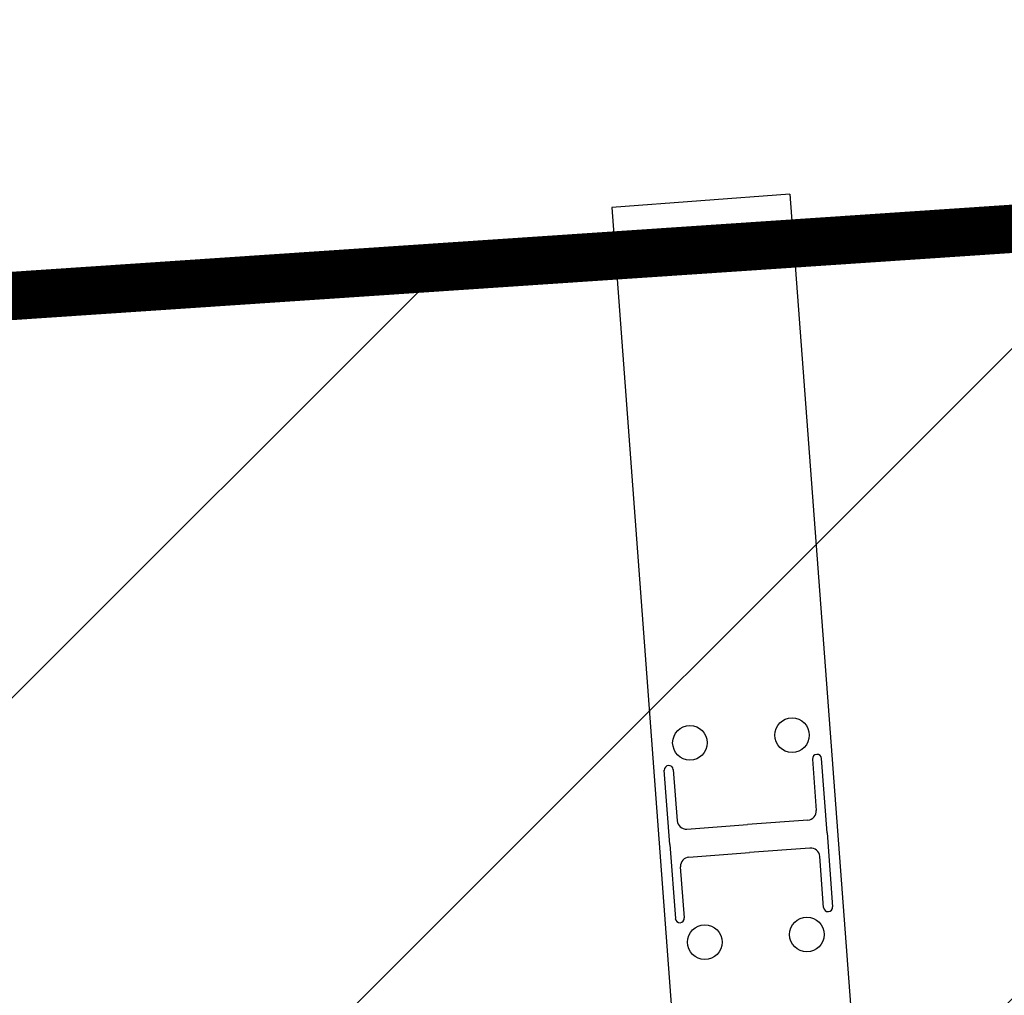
# Model space of a CAD drawing. Header units: millimetres. Extents: x 573132 to 957048, y 21042 to 318066.
# Tile 232 of 256: x 845100 to 846119, y 168504 to 169514. Entities that reach past the tile are written whole.
import ezdxf

# ---------------------------------------------------------------- set-up
doc = ezdxf.new("R2010")
doc.units = ezdxf.units.MM
doc.header["$LTSCALE"] = 2000
doc.layers.add('_NIBSC_A_parking-bays', color=7, linetype='Continuous')
doc.layers.add('_NIBSC_FM trees 3metre zone', color=210, linetype='Continuous')

msp = doc.modelspace()

# ---------------------------------------------------------------- hatches: boundary and pattern name
h = msp.add_hatch()
h.set_pattern_fill('ANSI31', color=0, scale=150)
h.set_pattern_definition([(45, (-83712.4, -15753.7), (-336.7596, 336.7596), [])])
h.paths.add_polyline_path([(863453.8, 159560.7), (862644.9, 170407.4), (814043.8, 167142.4), (814486.4, 161361.5), (812326.9, 161875.8), (812500.4, 156370.5), (814794.8, 157225.8), (815127.2, 151354.5), (845130.9, 153491.7), (844789, 158291.5), (848321, 158529.4), (848320.1, 158541.2)])
at = {"layer": '_NIBSC_FM trees 3metre zone'}
h = msp.add_hatch(dxfattribs=at)
h.set_pattern_fill('ANSI31', color=256, scale=1500)
h.set_pattern_definition([(45, (0, -300000), (-3367.596, 3367.596), [])])
h.paths.add_polyline_path([(593903.2, 232617.7), (679741.5, 243682.5), (730246.2, 249484.4), (739010, 251812.5), (755357.3, 259572.6), (798190.5, 265511.7), (811700.6, 266996.3), (863086.4, 275757), (876855.1, 143047.8), (913767.4, 142393.8), (912963.3, 130302.9), (912377.4, 121144.5), (904518.6, 98597.9), (903417.9, 94708.4), (895370.5, 63435.9), (848719, 56730), (841118.6, 53483.2), (784097.4, 45680.2), (763757.6, 42853.6), (670408.4, 24434.5), (665577.7, 34769.6), (663265.2, 39852.7), (610755, 158063.7), (608829.3, 162279.9), (603679.1, 173549.1), (597792.5, 194109.5)])
h.paths.add_polyline_path([(597181.3, 230015.5), (680104.5, 240704.4), (730805.4, 246528.9), (740047.1, 248984), (756226.7, 256664.5), (798560.4, 262534.3), (812116.9, 264024), (860432.9, 272261.3), (874145.3, 140095.4), (910565, 139450.1), (909969.7, 130498.2), (909409.7, 121745), (901656.3, 99500.9), (900521.5, 95490.8), (892963.6, 66120.8), (847902.5, 59643.5), (840311.6, 56400.8), (783687.5, 48652), (763260.4, 45813.4), (672131.7, 27832.4), (668302, 36025.9), (666001.5, 41082.8), (613490.4, 159295.9), (611558.1, 163526.3), (606501.3, 174591.3), (600750.4, 194677.7)], flags=16)

# ---------------------------------------------------------------- linework, layer by layer
at = {"color": 7}
for p, q in [((845897.3, 169333.7), (845712.8, 169319.9)), ((845897.3, 169333.7), (846079, 166897.9)), ((845712.8, 169319.9), (845894.5, 166884.2)), ((845920.7, 168748.3), (845924.6, 168695.4)), ((845935.8, 168672.3), (845930, 168749)), ((845772.9, 168660.1), (845767.2, 168736.9)), ((845776.6, 168737.6), (845780.5, 168684.7)), ((845790.6, 168676), (845853.3, 168680.7)), ((845915.9, 168685.3), (845853.3, 168680.7)), ((845935.8, 168672.3), (845941.5, 168595.5)), ((845772.9, 168660.1), (845778.7, 168583.4)), ((845792.8, 168647), (845855.4, 168651.7)), ((845918.1, 168656.4), (845855.4, 168651.7)), ((845932.1, 168594.8), (845928.2, 168647.7)), ((845788, 168584.1), (845784.1, 168637))]:
    msp.add_line(p, q, dxfattribs=at)
at = {"color": 7, "const_width": 50}
msp.add_lwpolyline([(814043.8, 167142.4), (862644.9, 170407.4), (863453.8, 159560.7), (848320.1, 158541.2), (848677.9, 153744.4), (815127.2, 151354.5), (814794.8, 157225.8), (812500.4, 156370.5), (812326.9, 161875.8), (814486.4, 161361.5), (814043.8, 167142.4)], dxfattribs=at)
at = {"color": 7}
for centre in [(845793.8, 168765.4), (845899.5, 168773.3), (845914.9, 168566.8), (845809.2, 168558.9)]:
    msp.add_circle(centre, 17.9, dxfattribs=at)
for centre, radius, start, end in [((845925.4, 168748.7), 4.7, 4.2651, 184.2651), ((845771.9, 168737.2), 4.7, 4.2651, 184.2651), ((845915.2, 168694.7), 9.39, 274.2651, 4.2651), ((845789.9, 168685.4), 9.39, 184.2651, 274.2651), ((845918.8, 168647), 9.39, 4.2651, 94.2651), ((845793.5, 168637.7), 9.39, 94.2651, 184.2651), ((845936.8, 168595.2), 4.7, 184.2651, 4.2651), ((845783.3, 168583.7), 4.7, 184.2651, 4.2651)]:
    msp.add_arc(centre, radius, start, end, dxfattribs=at)
at = {"layer": '_NIBSC_A_parking-bays'}
msp.add_line((862677.6, 170435), (838027, 168747), dxfattribs=at)

doc.saveas('drawing.dxf')
